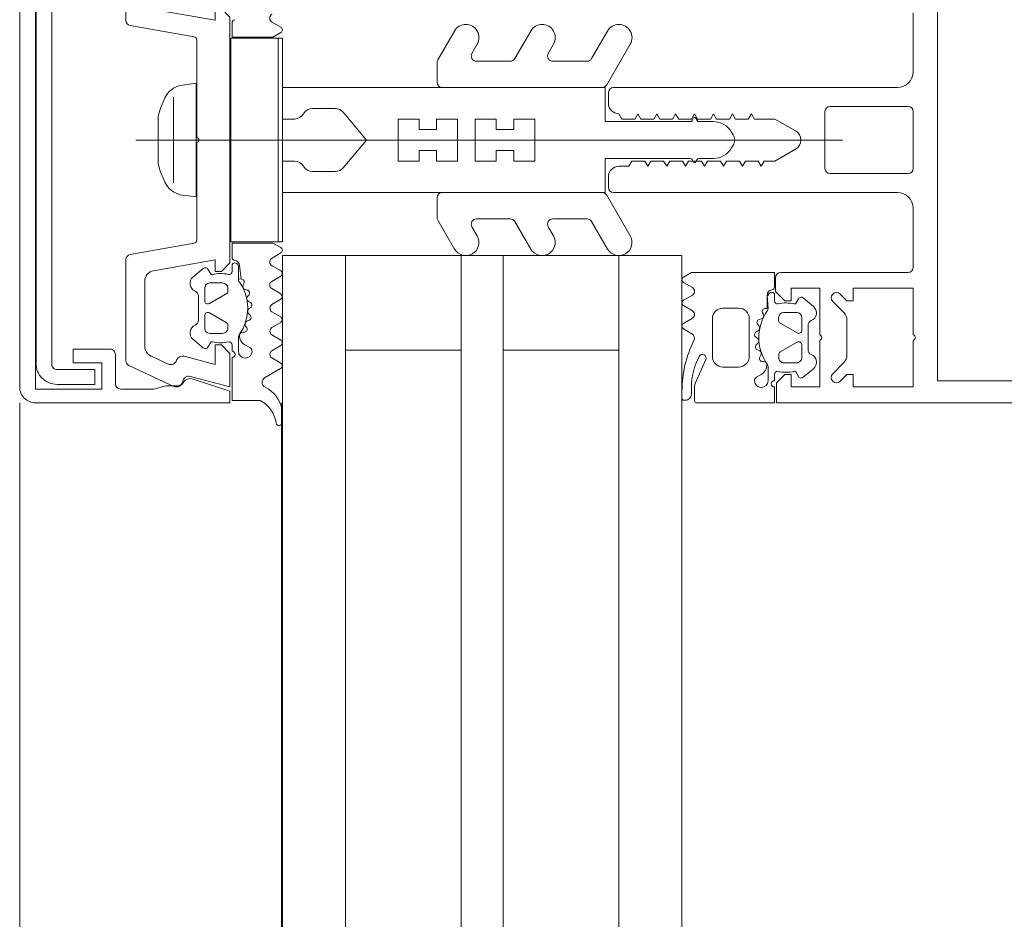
# Model space of a CAD drawing. Header units: centimetres. Extents: x -2424 to 2319, y 5 to 3760.
# Tile 86 of 117: x 527 to 537, y 2872 to 2881. Entities that reach past the tile are written whole.
import ezdxf

# ---------------------------------------------------------------- set-up
doc = ezdxf.new("R2010")
doc.units = ezdxf.units.CM
for name, color, linetype, lineweight in [('A-DETL-GENF', 92, 'Continuous', 9), ('A-GLAZ-CURT', 52, 'Continuous', 13), ('A-GLAZ-CWMG', 51, 'Continuous', 13)]:
    doc.layers.add(name, color=color, linetype=linetype, lineweight=lineweight)

msp = doc.modelspace()

# ---------------------------------------------------------------- linework, layer by layer
at = {"layer": 'A-DETL-GENF', "color": 251, "lineweight": 9, "extrusion": (0, 0, -1)}
for p, q in [((527.2768, 2882.1756), (527.2768, 2877.4755)), ((527.4322, 2877.7005), (527.4322, 2881.9505)), ((527.5822, 2881.9605), (527.5822, 2877.6905)), ((528.2868, 2880.9645), (528.2868, 2881.9255)), ((529.7608, 2880.9002), (529.6773, 2880.9481)), ((528.937, 2880.8079), (528.3281, 2880.9152)), ((531.2535, 2880.5871), (531.4127, 2880.863)), ((531.9868, 2880.6005), (532.1384, 2880.863)), ((532.7168, 2880.6005), (532.8684, 2880.863)), ((528.9618, 2879.8506), (528.9618, 2880.7783)), ((531.6292, 2880.738), (531.5787, 2880.6505)), ((532.3549, 2880.738), (532.3044, 2880.6505)), ((533.0849, 2880.738), (532.8612, 2880.3505)), ((531.622, 2880.5755), (531.9435, 2880.5755)), ((532.3477, 2880.5755), (532.6735, 2880.5755)), ((531.2468, 2880.3755), (531.2468, 2880.5621)), ((532.8179, 2880.3255), (531.2968, 2880.3255)), ((535.6268, 2880.3255), (532.9268, 2880.3255)), ((528.7411, 2880.2332), (528.7411, 2879.4179)), ((532.8768, 2880.2755), (532.8768, 2880.1755)), ((530.2784, 2880.1255), (530.0634, 2880.1255)), ((535.7268, 2880.1455), (534.9868, 2880.1455)), ((528.5933, 2879.6006), (528.5933, 2880.0506)), ((533.6736, 2880.0105), (533.6881, 2880.0355)), ((533.7054, 2880.0355), (533.7199, 2880.0105)), ((534.9368, 2880.0955), (534.9368, 2879.5555)), ((535.7768, 2879.5555), (535.7768, 2880.0955)), ((533.7372, 2880.0005), (533.8757, 2880.0005)), ((535.1041, 2879.8256), (528.3831, 2879.8256)), ((534.0489, 2879.9005), (534.0634, 2879.8755)), ((528.9618, 2878.8728), (528.9618, 2879.8006)), ((534.0489, 2879.7505), (534.0634, 2879.7755)), ((533.6736, 2879.6405), (533.6881, 2879.6155)), ((533.7054, 2879.6155), (533.7199, 2879.6405)), ((533.7372, 2879.6505), (533.8757, 2879.6505)), ((530.2784, 2879.5255), (530.0634, 2879.5255)), ((532.8768, 2879.4755), (532.8768, 2879.3755)), ((534.9868, 2879.5055), (535.7268, 2879.5055)), ((531.2468, 2879.2755), (531.2468, 2879.0889)), ((532.8179, 2879.3255), (531.2968, 2879.3255)), ((533.0849, 2878.913), (532.8612, 2879.3005)), ((532.9268, 2879.3255), (535.6268, 2879.3255)), ((531.622, 2879.0755), (531.9435, 2879.0755)), ((532.3477, 2879.0755), (532.6735, 2879.0755)), ((531.2535, 2879.0639), (531.4127, 2878.788)), ((531.6292, 2878.913), (531.5787, 2879.0005)), ((531.9868, 2879.0505), (532.1384, 2878.788)), ((532.3549, 2878.913), (532.3044, 2879.0005)), ((532.7168, 2879.0505), (532.8684, 2878.788)), ((528.3281, 2878.7359), (528.937, 2878.8433)), ((529.7608, 2878.7509), (529.6773, 2878.703)), ((528.2868, 2877.7256), (528.2868, 2878.6867)), ((529.2968, 2878.5765), (529.2968, 2878.6415)), ((529.6783, 2878.6293), (529.7594, 2878.5818)), ((528.9254, 2878.5219), (529.0227, 2878.6035)), ((529.7594, 2878.5299), (529.6739, 2878.4802)), ((535.7268, 2878.5655), (534.5168, 2878.5655)), ((528.4668, 2878.4835), (528.4668, 2877.8611)), ((529.2067, 2878.4656), (529.0867, 2878.4656)), ((529.402, 2878.4462), (529.409, 2878.4599)), ((533.6762, 2878.4214), (533.5917, 2878.4702)), ((528.9768, 2878.1105), (528.9768, 2878.3406)), ((529.0367, 2878.4156), (529.0367, 2878.2956)), ((529.0817, 2878.2696), (529.2417, 2878.362)), ((529.2567, 2878.3879), (529.2567, 2878.4156)), ((529.441, 2878.3982), (529.421, 2878.4036)), ((529.4459, 2878.3385), (529.4555, 2878.3492)), ((529.6738, 2878.4119), (529.7595, 2878.3617)), ((533.5917, 2878.3016), (533.6762, 2878.3504)), ((534.4567, 2878.3615), (534.4567, 2878.2964)), ((529.4709, 2878.28), (529.4536, 2878.29)), ((529.7595, 2878.31), (529.6748, 2878.2602)), ((533.6762, 2878.2009), (533.5917, 2878.2497)), ((534.7308, 2878.3235), (534.8281, 2878.2419)), ((535.1175, 2878.1834), (535.0114, 2878.2895)), ((529.0367, 2878.1556), (529.0367, 2878.0356)), ((529.2417, 2878.0892), (529.0817, 2878.1815)), ((529.4692, 2878.158), (529.455, 2878.1721)), ((529.4602, 2878.221), (529.4723, 2878.2288)), ((529.6738, 2878.1915), (529.7594, 2878.1418)), ((533.9667, 2878.2255), (534.1167, 2878.2255)), ((534.3444, 2878.1799), (534.3514, 2878.1662)), ((534.5467, 2878.1855), (534.6667, 2878.1855)), ((529.2567, 2878.0356), (529.2567, 2878.0632)), ((529.4367, 2878.0393), (529.4259, 2878.0579)), ((529.4435, 2878.1038), (529.4572, 2878.1083)), ((529.7595, 2878.09), (529.6748, 2878.0402)), ((533.5917, 2878.0811), (533.6762, 2878.1299)), ((533.8667, 2877.7655), (533.8667, 2878.1255)), ((534.2167, 2878.1255), (534.2167, 2877.7655)), ((534.2979, 2878.0691), (534.3076, 2878.0584)), ((534.3325, 2878.1236), (534.3125, 2878.1182)), ((534.4967, 2878.1079), (534.4967, 2878.1355)), ((534.6718, 2877.9896), (534.5117, 2878.0819)), ((534.7167, 2878.1355), (534.7167, 2878.0155)), ((534.7767, 2878.0606), (534.7767, 2877.8305)), ((535.1468, 2877.7784), (535.1468, 2878.1127)), ((529.0867, 2877.9856), (529.2067, 2877.9856)), ((529.4002, 2877.9978), (529.4145, 2877.9986)), ((529.6748, 2877.9722), (529.7596, 2877.9221)), ((533.6718, 2877.9829), (533.5917, 2878.0291)), ((534.2999, 2878.0099), (534.2826, 2877.9999)), ((529.0227, 2877.8476), (528.9254, 2877.9292)), ((529.2968, 2877.8156), (529.2968, 2877.876)), ((529.3568, 2877.944), (529.3568, 2877.8156)), ((529.4668, 2877.8502), (529.4181, 2877.8783)), ((529.7595, 2877.8704), (529.6748, 2877.8206)), ((534.2812, 2877.9488), (534.2933, 2877.9409)), ((534.2985, 2877.8921), (534.2843, 2877.878)), ((534.5118, 2877.8091), (534.6718, 2877.9015)), ((534.7168, 2877.8755), (534.7168, 2877.7555)), ((528.1868, 2877.5056), (528.1868, 2877.7856)), ((528.5245, 2877.7705), (528.6878, 2877.6943)), ((534.2963, 2877.8282), (534.3099, 2877.8238)), ((534.3276, 2877.7779), (534.3168, 2877.7593)), ((534.4968, 2877.7555), (534.4968, 2877.7832)), ((528.7427, 2877.4812), (528.3156, 2877.6803)), ((529.6748, 2877.7524), (529.7596, 2877.702)), ((533.7054, 2877.5154), (533.8037, 2877.7363)), ((534.339, 2877.7185), (534.3533, 2877.7178)), ((534.6668, 2877.7055), (534.5468, 2877.7055)), ((535.0114, 2877.6016), (535.1175, 2877.7077)), ((529.7592, 2877.6502), (529.607, 2877.5629)), ((534.1167, 2877.6655), (533.9667, 2877.6655)), ((534.3354, 2877.5983), (534.2867, 2877.5702)), ((534.3967, 2877.5355), (534.3967, 2877.6639)), ((534.4567, 2877.596), (534.4567, 2877.5355)), ((534.8281, 2877.6492), (534.7308, 2877.5676)), ((541.9206, 2877.5356), (536.3164, 2877.5356)), ((533.6667, 2877.4705), (533.6667, 2877.4095)), ((533.6967, 2877.3455), (533.6967, 2877.4747)), ((533.6067, 2877.3495), (533.5967, 2877.3495)), ((541.9768, 2877.3256), (536.3164, 2877.3256)), ((529.7756, 2877.2267), (529.7756, 2877.1384))]:
    msp.add_line(p, q, dxfattribs=at)
at = {"layer": 'A-DETL-GENF', "color": 251, "lineweight": 9, "extrusion": (0, 0, -1), "flags": 128}
for points in [[(-528.1368, 2877.8356), (-527.7868, 2877.8356), (-527.7868, 2877.7056), (-528.0568, 2877.7056), (-528.0568, 2877.4556), (-527.4268, 2877.4556), (-527.4268, 2882.1955), (-528.0568, 2882.1955), (-528.0568, 2881.9455), (-527.7868, 2881.9455), (-527.7868, 2881.8155), (-528.1368, 2881.8155)], [(-536.4768, 2882.1155), (-536.156, 2882.1155), (-536.0068, 2882.1155), (-536.0068, 2880.9454), (-536.0068, 2878.7057), (-536.0068, 2877.5355), (-536.156, 2877.5355), (-536.4768, 2877.5355)], [(-528.5494, 2881.0691), (-529.1368, 2880.9656), (-529.1368, 2881.0756), (-529.1968, 2881.0756), (-529.2768, 2880.9956), (-529.2768, 2878.6556), (-529.1968, 2878.5756), (-529.1368, 2878.5756), (-529.1368, 2878.6856), (-528.5494, 2878.582)], [(-535.7768, 2881.0355), (-535.7768, 2880.9454), (-535.7768, 2880.4755)], [(-529.2968, 2880.9409), (-529.2968, 2880.8056), (-529.6863, 2880.8056), (-529.7607, 2880.8482)], [(-528.8029, 2880.3456), (-528.9561, 2880.3656), (-528.9561, 2879.2856), (-528.8029, 2879.3056)], [(-529.8901, 2880.0255), (-529.7768, 2880.0255), (-529.7768, 2880.3255), (-532.8468, 2880.3255), (-532.8468, 2880.0005), (-533.6563, 2880.0005)], [(-530.355, 2879.5613), (-530.5768, 2879.8255), (-530.8768, 2879.8255), (-530.8768, 2879.6255), (-531.0768, 2879.6255), (-531.0768, 2879.7255), (-531.2428, 2879.7255), (-531.2428, 2879.6255), (-531.4428, 2879.6255), (-531.4428, 2879.8255), (-531.6098, 2879.8255), (-531.6098, 2879.6255), (-531.8098, 2879.6255), (-531.8098, 2879.7255), (-531.9768, 2879.7255), (-531.9768, 2879.6255), (-532.1768, 2879.6255), (-532.1768, 2879.8255), (-534.0768, 2879.8255), (-532.1768, 2879.8255), (-532.1768, 2880.0255), (-531.9768, 2880.0255), (-531.9768, 2879.9255), (-531.8098, 2879.9255), (-531.8098, 2880.0255), (-531.6098, 2880.0255), (-531.6098, 2879.8255), (-531.4428, 2879.8255), (-531.4428, 2880.0255), (-531.2428, 2880.0255), (-531.2428, 2879.9255), (-531.0768, 2879.9255), (-531.0768, 2880.0255), (-530.8768, 2880.0255), (-530.8768, 2879.8255), (-530.5768, 2879.8255), (-530.355, 2880.0898)], [(-532.9768, 2880.0755), (-533.0056, 2880.0255), (-533.1279, 2880.0255), (-533.1568, 2880.0755), (-533.1856, 2880.0255), (-533.3079, 2880.0255), (-533.3368, 2880.0755), (-533.3656, 2880.0255), (-533.4879, 2880.0255), (-533.5168, 2880.0755), (-533.5456, 2880.0255), (-533.6679, 2880.0255), (-533.6968, 2880.0755), (-533.7256, 2880.0255), (-533.8479, 2880.0255), (-533.8768, 2880.0755), (-533.9056, 2880.0255), (-534.0279, 2880.0255), (-534.0568, 2880.0755), (-534.0856, 2880.0255), (-534.2079, 2880.0255), (-534.2368, 2880.0755), (-534.2656, 2880.0255), (-534.4603, 2880.0255), (-534.6568, 2879.9121)], [(-534.6568, 2879.7389), (-534.4603, 2879.6255), (-534.3603, 2879.6255), (-534.3315, 2879.5755), (-534.3026, 2879.6255), (-534.1803, 2879.6255), (-534.1515, 2879.5755), (-534.1226, 2879.6255), (-534.0003, 2879.6255), (-533.9715, 2879.5755), (-533.9426, 2879.6255), (-533.8203, 2879.6255), (-533.7915, 2879.5755), (-533.7626, 2879.6255), (-533.6403, 2879.6255), (-533.6115, 2879.5755), (-533.5826, 2879.6255), (-533.4603, 2879.6255), (-533.4315, 2879.5755), (-533.4026, 2879.6255), (-533.2803, 2879.6255), (-533.2515, 2879.5755), (-533.2226, 2879.6255), (-533.1003, 2879.6255), (-533.0715, 2879.5755), (-532.9768, 2879.5755)], [(-529.8901, 2879.6255), (-529.7768, 2879.6255), (-529.7768, 2879.3255), (-532.8468, 2879.3255), (-532.8468, 2879.6505), (-533.6563, 2879.6505)], [(-535.7768, 2879.1755), (-535.7768, 2878.7057), (-535.7768, 2878.6155)], [(-529.2968, 2878.7102), (-529.2968, 2878.8456), (-529.6863, 2878.8456), (-529.7607, 2878.8029)], [(-529.3568, 2878.6226), (-529.3568, 2878.5008), (-529.3823, 2878.5036), (-529.3668, 2878.6308)], [(-529.0679, 2878.5956), (-529.0968, 2878.5456), (-529.1096, 2878.5456)], [(-533.5917, 2878.5222), (-533.6667, 2878.5655), (-534.4567, 2878.5655), (-534.4567, 2878.4301)], [(-534.4668, 2878.5155), (-534.4668, 2878.3855), (-534.5568, 2878.2955), (-534.6168, 2878.2955), (-534.6168, 2878.4155), (-534.8868, 2878.4155), (-534.8868, 2877.9705)], [(-534.3967, 2878.2207), (-534.3867, 2878.3508), (-534.3867, 2878.2235), (-534.3712, 2878.2235)], [(-535.0821, 2878.3602), (-535.1468, 2878.2955), (-535.2068, 2878.2955), (-535.2068, 2878.4155), (-535.7768, 2878.4155), (-535.7768, 2877.9705)], [(-534.6439, 2878.2655), (-534.6567, 2878.2655), (-534.6855, 2878.3155)], [(-528.8423, 2877.768), (-529.1368, 2877.6891), (-529.1368, 2877.8756), (-529.1968, 2877.8756), (-529.2768, 2877.7956), (-529.2768, 2877.4756), (-528.9023, 2877.5759)], [(-529.1096, 2877.9056), (-529.0968, 2877.9056), (-529.0679, 2877.8556)], [(-534.8868, 2877.9205), (-534.8868, 2877.4755), (-534.6168, 2877.4755), (-534.6168, 2877.5955), (-534.5568, 2877.5955), (-534.4768, 2877.5155), (-534.4768, 2877.3255), (-536.156, 2877.3255), (-536.4768, 2877.3255)], [(-535.7768, 2877.9205), (-535.7768, 2877.4755), (-535.2068, 2877.4755), (-535.2068, 2877.5955), (-535.1468, 2877.5955), (-535.0821, 2877.5309)], [(-529.5658, 2877.3456), (-529.2968, 2877.3456), (-529.2968, 2877.7556)], [(-527.6322, 2877.6406), (-527.9921, 2877.6406), (-527.9921, 2877.5006), (-527.6321, 2877.5006)], [(-534.6856, 2877.5755), (-534.6567, 2877.6255), (-534.6439, 2877.6255)], [(-527.4267, 2877.3256), (-529.2768, 2877.3256), (-529.2768, 2877.4357), (-528.9184, 2877.5521)], [(-528.7755, 2877.4856), (-528.6705, 2877.4856), (-528.5524, 2877.4556), (-528.2375, 2877.4556)], [(-534.4567, 2877.4755), (-534.4567, 2877.3255), (-533.7167, 2877.3255)]]:
    msp.add_lwpolyline(points, dxfattribs=at)
for points in [[(-529.7368, 2880.7956), (-529.7368, 2878.8556), (-529.2868, 2878.8556), (-529.2868, 2880.7956)], [(-529.7768, 2880.7956), (-529.7768, 2878.8556), (-529.7368, 2878.8556), (-529.7368, 2880.7956)]]:
    msp.add_lwpolyline(points, close=True, dxfattribs=at)
at = {"layer": 'A-DETL-GENF', "color": 251, "lineweight": 9, "extrusion": (0, 0, -1)}
for centre, radius, start, end in [((-528.3368, 2880.9645), 0.05, 280, 0), ((-529.3268, 2880.9409), 0.03, 0.00299, 82.8115), ((-529.6971, 2880.9848), 0.0416, 298.43199, 63.04587), ((-529.7458, 2880.8742), 0.03, 119.86801, 240.20351), ((-531.521, 2880.8005), 0.125, 30, 210), ((-532.2467, 2880.8005), 0.125, 30, 210), ((-532.9767, 2880.8005), 0.125, 30, 210), ((-528.9318, 2880.7783), 0.03, 100, 180), ((-531.2968, 2880.5621), 0.05, 0, 30), ((-531.622, 2880.6255), 0.05, 270, 30), ((-531.9435, 2880.6255), 0.05, 210, 270), ((-532.3477, 2880.6255), 0.05, 270, 30), ((-532.6735, 2880.6255), 0.05, 210, 270), ((-535.6268, 2880.4755), 0.15, 180, 270), ((-528.856, 2880.1322), 0.2199, 27.27461, 76.02676), ((-531.2968, 2880.3755), 0.05, 270, 0), ((-532.8179, 2880.3755), 0.05, 210, 270), ((-532.9268, 2880.2755), 0.05, 0, 90), ((-529.4855, 2879.8253), 0.9202, 14.16828, 26.29299), ((-530.0634, 2880.0255), 0.1, 30, 90), ((-530.2784, 2880.0255), 0.1, 90, 140), ((-532.9768, 2880.1755), 0.1, 270, 0), ((-534.9868, 2880.0955), 0.05, 0, 90), ((-535.7268, 2880.0955), 0.05, 90, 180), ((-529.8901, 2880.1255), 0.1, 210, 270), ((-533.6968, 2880.0305), 0.01, 30.01977, 149.96975), ((-533.6563, 2880.0205), 0.02, 210.01977, 270), ((-533.7372, 2880.0205), 0.02, 270, 329.96975), ((-533.8757, 2879.8005), 0.2, 90, 150), ((-528.9561, 2879.8256), 0.0256, 102.68038, 257.31962), ((-533.9768, 2879.8255), 0.1, 150, 180), ((-533.9768, 2879.8255), 0.1, 180, 210), ((-534.6068, 2879.8255), 0.1, 120, 240), ((-533.8757, 2879.8505), 0.2, 210, 270), ((-533.6563, 2879.6305), 0.02, 90, 149.98023), ((-533.7372, 2879.6305), 0.02, 30.03025, 90), ((-529.486, 2879.826), 0.9207, 333.70777, 345.82838), ((-529.8901, 2879.5255), 0.1, 90, 150), ((-530.0634, 2879.6255), 0.1, 270, 330), ((-530.2784, 2879.6255), 0.1, 220, 270), ((-532.9768, 2879.4755), 0.1, 0, 90), ((-533.6968, 2879.6205), 0.01, 210.03025, 329.98023), ((-534.9868, 2879.5555), 0.05, 270, 0), ((-535.7268, 2879.5555), 0.05, 180, 270), ((-528.856, 2879.5189), 0.2199, 283.97065, 332.72797), ((-532.9268, 2879.3755), 0.05, 270, 0), ((-531.2968, 2879.2755), 0.05, 0, 90), ((-532.8179, 2879.2755), 0.05, 90, 150), ((-535.6268, 2879.1755), 0.15, 90, 180), ((-531.2968, 2879.0889), 0.05, 330, 0), ((-531.622, 2879.0255), 0.05, 330, 90), ((-531.9435, 2879.0255), 0.05, 90, 150), ((-532.3477, 2879.0255), 0.05, 330, 90), ((-532.6735, 2879.0255), 0.05, 90, 150), ((-531.521, 2878.8505), 0.125, 150, 330), ((-532.2467, 2878.8505), 0.125, 150, 330), ((-532.9767, 2878.8505), 0.125, 150, 330), ((-528.9318, 2878.8728), 0.03, 180, 260), ((-529.7458, 2878.7769), 0.03, 119.79649, 240.13199), ((-528.3368, 2878.6867), 0.05, 0, 80), ((-529.3268, 2878.7102), 0.03, 277.1885, 359.99701), ((-529.6971, 2878.6664), 0.0416, 296.95413, 61.56801), ((-529.042, 2878.5806), 0.03, 49.98868, 150.00171), ((-529.3238, 2878.6226), 0.033, 35.09006, 179.99998), ((-529.3168, 2878.6308), 0.05, 97.17367, 180.00885), ((-535.7268, 2878.6155), 0.05, 180, 270), ((-528.5668, 2878.4835), 0.1, 0, 80), ((-528.9768, 2878.4606), 0.08, 292.62277, 49.99694), ((-529.1882, 2878.2411), 0.3144, 75.517, 103.19753), ((-529.2668, 2878.5765), 0.03, 180, 283.19753), ((-529.7443, 2878.5559), 0.03, 120.34457, 239.76853), ((-533.6067, 2878.4962), 0.03, 299.99417, 60.00137), ((-534.5168, 2878.5155), 0.05, 0, 90), ((-529.0867, 2878.4156), 0.05, 0.00918, 89.99082), ((-529.2067, 2878.4156), 0.05, 90.00904, 179.99096), ((-529.3868, 2878.5008), 0.03, 324.15879, 0), ((-529.0058, 2878.2256), 0.44, 144.15879, 215.07788), ((-529.3823, 2878.4736), 0.03, 90.01117, 206.99101), ((-529.4288, 2878.4326), 0.03, 285.00147, 26.99683), ((-529.6981, 2878.446), 0.0419, 305.46653, 54.69988), ((-533.6557, 2878.3859), 0.041, 120.003, 239.99255), ((-534.4267, 2878.4301), 0.03, 180.00076, 262.80928), ((-528.9268, 2878.3406), 0.05, 112.62086, 180.00119), ((-529.2267, 2878.3879), 0.03, 179.98935, 240.005), ((-529.4694, 2878.3173), 0.0316, 300.00259, 41.99738), ((-529.4333, 2878.3693), 0.03, 104.99548, 222.00284), ((-529.7443, 2878.3358), 0.03, 120.34487, 239.53462), ((-534.4367, 2878.3508), 0.05, 359.98893, 82.8241), ((-534.4297, 2878.3425), 0.033, 359.99779, 144.90771), ((-534.7115, 2878.3005), 0.03, 29.99606, 130.00909), ((-535.0468, 2878.3248), 0.05, 315, 135), ((-529.0667, 2878.2956), 0.03, 240.00269, 0.00128), ((-529.4559, 2878.254), 0.03, 120.00025, 236.99854), ((-529.7002, 2878.2254), 0.043, 307.84365, 53.82344), ((-533.6067, 2878.2757), 0.03, 299.99417, 60.00137), ((-534.4867, 2878.2964), 0.03, 256.80025, 359.99777), ((-534.5653, 2877.9611), 0.3144, 76.80025, 104.48077), ((-534.7767, 2878.1806), 0.08, 130.00084, 247.37501), ((-529.0667, 2878.1556), 0.03, 359.99358, 120.00244), ((-529.4774, 2878.1945), 0.0316, 314.99099, 57.01044), ((-529.448, 2878.1368), 0.03, 135.00054, 252.0009), ((-529.7443, 2878.1158), 0.03, 120.14481, 239.53463), ((-533.6557, 2878.1654), 0.041, 119.99628, 239.99927), ((-533.9667, 2878.1255), 0.1, 359.99777, 89.99777), ((-534.1167, 2878.1255), 0.1, 89.99777, 179.99777), ((-534.7477, 2877.9455), 0.44, 324.91989, 35.83899), ((-534.3247, 2878.1525), 0.03, 153.00095, 254.9963), ((-534.3712, 2878.1935), 0.03, 333.00676, 89.9866), ((-534.3667, 2878.2207), 0.03, 179.99777, 215.83899), ((-534.5468, 2878.1355), 0.05, 0.00681, 89.98874), ((-534.6667, 2878.1355), 0.05, 90.00696, 179.98859), ((-535.0468, 2878.1127), 0.1, 135, 180), ((-528.9768, 2877.9905), 0.08, 309.99668, 67.38439), ((-528.9268, 2878.1105), 0.05, 180.00034, 247.37761), ((-529.2267, 2878.0632), 0.03, 119.99356, 180.01209), ((-529.4533, 2878.0737), 0.0316, 330.00703, 71.99669), ((-533.6067, 2878.0551), 0.03, 299.99417, 60.00137), ((-534.3202, 2878.0892), 0.03, 317.99493, 75.0023), ((-534.2841, 2878.0373), 0.0316, 138.0004, 239.99518), ((-534.5267, 2878.1079), 0.03, 299.99278, 0.00843), ((-534.8267, 2878.0606), 0.05, 359.99658, 67.37691), ((-529.0867, 2878.0356), 0.05, 269.98992, 0.01008), ((-529.2068, 2878.0356), 0.05, 179.98974, 270.01026), ((-529.4068, 2877.944), 0.05, 0, 35.07788), ((-529.4019, 2877.964), 0.0339, 359.17829, 86.99749), ((-529.4681, 2877.9649), 0.1, 300.00227, 359.17284), ((-529.4131, 2878.0257), 0.0272, 150.01099, 266.9853), ((-529.6986, 2878.0062), 0.0415, 305.01205, 54.98795), ((-533.6449, 2877.9395), 0.051, 121.80471, 206.6592), ((-534.2976, 2877.9739), 0.03, 302.99923, 59.99752), ((-534.6867, 2878.0155), 0.03, 179.99649, 299.99508), ((-534.8811, 2877.9455), 0.0256, 102.68038, 257.31962), ((-535.7711, 2877.9455), 0.0256, 102.68038, 257.31962), ((-528.5668, 2877.8611), 0.1, 295, 0), ((-529.1882, 2878.2096), 0.314, 255.49788, 284.50212), ((-529.2668, 2877.8755), 0.03, 90.01852, 179.09479), ((-529.7443, 2877.8962), 0.03, 120.58867, 239.53464), ((-534.6468, 2877.4365), 1.07, 0.00664, 26.65796), ((-534.3055, 2877.8567), 0.03, 287.99688, 44.99724), ((-534.2761, 2877.9144), 0.0316, 122.98734, 225.00678), ((-534.6868, 2877.8755), 0.03, 59.99533, 180.00419), ((-528.1368, 2877.7856), 0.05, 90.00001, 180.0001), ((-528.8268, 2877.71), 0.06, 18.81925, 105), ((-529.042, 2877.8706), 0.03, 210.00493, 309.98969), ((-529.2968, 2877.7856), 0.03, 90, 270), ((-529.4218, 2877.8156), 0.065, 180, 0), ((-529.4468, 2877.8156), 0.04, 119.99374, 180.00001), ((-529.6988, 2877.7865), 0.0417, 305.13204, 54.86796), ((-534.2968, 2877.4705), 0.63, 359.99813, 28.0699), ((-533.7717, 2877.7505), 0.035, 28.07257, 203.99619), ((-533.9667, 2877.7655), 0.1, 269.99777, 359.99777), ((-534.1167, 2877.7655), 0.1, 179.99777, 269.99777), ((-534.3002, 2877.7937), 0.0316, 108.00109, 209.99075), ((-534.5268, 2877.7832), 0.03, 359.98568, 60.00421), ((-534.8267, 2877.8305), 0.05, 292.62016, 359.99744), ((-534.7767, 2877.7105), 0.08, 112.61338, 230.0011), ((-535.0468, 2877.7784), 0.1, 180, 225), ((-527.632, 2877.7004), 0.1998, 269.97179, 0.0352), ((-527.6321, 2877.6905), 0.0499, 269.87955, 0.02248), ((-528.3368, 2877.7256), 0.05, 295, 0), ((-528.7132, 2877.7487), 0.06, 198.81925, 295), ((-529.7443, 2877.6762), 0.03, 120.71536, 240.16485), ((-534.3404, 2877.7457), 0.0272, 273.01247, 29.98678), ((-534.2854, 2877.6849), 0.1, 180.82493, 239.9955), ((-534.3516, 2877.6839), 0.0339, 93.00029, 180.81949), ((-534.3467, 2877.6639), 0.05, 144.91989, 179.99777), ((-534.5468, 2877.7555), 0.05, 269.98752, 0.00803), ((-534.6668, 2877.7555), 0.05, 179.98769, 270.00786), ((-528.8868, 2877.5179), 0.06, 8.44171, 105), ((-534.4867, 2877.5955), 0.03, 0.90298, 89.97925), ((-534.5653, 2877.9295), 0.314, 255.49565, 284.4999), ((-535.0468, 2877.5662), 0.05, 225, 45), ((-528.238, 2877.5068), 0.0512, 270.57094, 358.64822), ((-528.7681, 2877.5356), 0.06, 188.44171, 295), ((-528.7755, 2877.5556), 0.07, 210.00644, 270), ((-528.8968, 2877.4855), 0.07, 30.00644, 108), ((-529.6319, 2877.5195), 0.05, 295.36369, 60.16485), ((-533.7968, 2877.4747), 0.1, 0.0023, 23.99157), ((-534.3067, 2877.5355), 0.04, 359.99776, 60.00403), ((-534.3317, 2877.5355), 0.065, 179.99777, 359.99777), ((-534.4567, 2877.5055), 0.03, 269.99777, 89.99777), ((-534.7115, 2877.5905), 0.03, 230.00808, 329.99285), ((-527.4266, 2877.4754), 0.1499, 269.99376, 0.0062), ((-529.4857, 2877.2113), 0.2911, 115.36369, 170.45454), ((-533.6067, 2877.4095), 0.06, 179.9876, 270.01014), ((-529.4335, 2877.0925), 0.2856, 117.59211, 171.64334), ((-533.5967, 2877.3695), 0.02, 269.95979, 0.02046), ((-533.7167, 2877.3455), 0.02, 270.00608, 359.99384), ((-529.5756, 2877.2264), 0.2, 170.45454, 179.9022), ((-529.7458, 2877.1383), 0.03, 179.9022, 351.64334)]:
    msp.add_arc(centre, radius, start, end, dxfattribs=at)
at = {"layer": 'A-GLAZ-CURT', "color": 251, "lineweight": 9}
for p, q in [((529.7768, 2878.7256), (529.7768, 2860.4256)), ((533.5768, 2878.7256), (529.7768, 2878.7256)), ((530.3768, 2860.4256), (530.3768, 2878.7256)), ((531.4768, 2860.4256), (531.4768, 2878.7256)), ((531.8768, 2860.4256), (531.8768, 2878.7256)), ((532.9768, 2860.4256), (532.9768, 2878.7256)), ((533.5768, 2860.4256), (533.5768, 2878.7256)), ((530.3768, 2877.8256), (531.4768, 2877.8256)), ((531.8768, 2877.8256), (532.9768, 2877.8256))]:
    msp.add_line(p, q, dxfattribs=at)
at = {"layer": 'A-GLAZ-CWMG', "color": 251, "lineweight": 9}
for p, q in [((527.2768, 2877.3256), (527.2768, 2861.8256)), ((529.7668, 2877.3256), (529.7668, 2861.8256))]:
    msp.add_line(p, q, dxfattribs=at)

doc.saveas('drawing.dxf')
